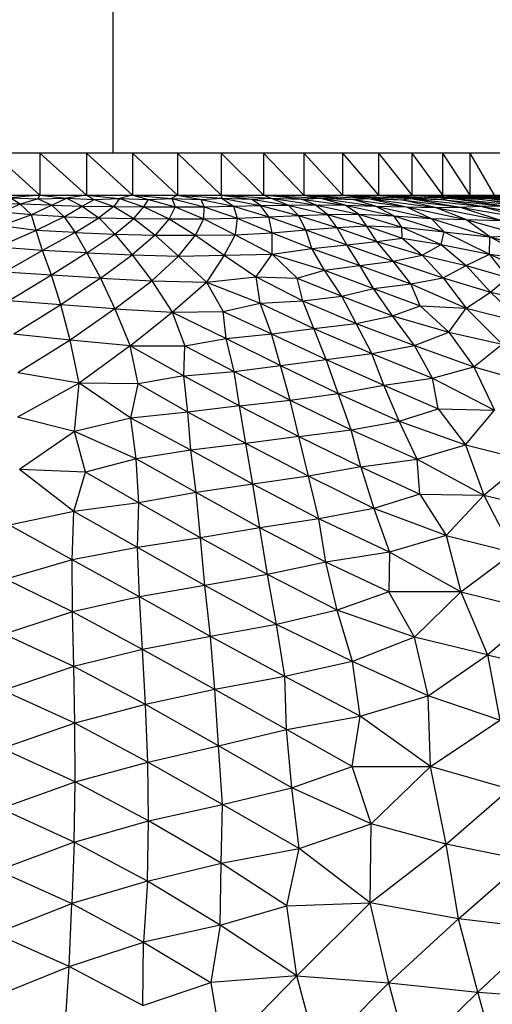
# Paper-space layout '_Posterior' of a CAD drawing. Header units: millimetres. Extents: x -187 to 213, y -209 to 424.
# Tile 22 of 26: x 15 to 37, y 108 to 155. Entities that reach past the tile are written whole.
import ezdxf

# ---------------------------------------------------------------- set-up
doc = ezdxf.new("R2010")
doc.units = ezdxf.units.MM

psp = doc.layouts.new('_Posterior')

# ---------------------------------------------------------------- linework, layer by layer
at = {"color": 7, "linetype": 'Continuous', "lineweight": 25}
for p, q in [((19.325, 148.513), (19.325, 184.403)), ((40.683, 148.513), (-12.3, 148.513)), ((13.625, 148.513), (15.841, 146.502)), ((15.841, 148.513), (15.841, 146.502)), ((15.841, 148.513), (18.054, 146.502)), ((18.054, 148.513), (18.054, 146.502)), ((18.054, 148.513), (20.232, 146.502)), ((20.232, 148.513), (20.232, 146.502)), ((20.232, 148.513), (22.368, 146.502)), ((22.368, 148.513), (22.368, 146.502)), ((22.368, 148.513), (24.447, 146.502)), ((24.447, 148.513), (24.447, 146.502)), ((24.447, 148.513), (26.461, 146.502)), ((26.461, 148.513), (26.461, 146.502)), ((26.461, 148.513), (28.38, 146.502)), ((28.38, 148.513), (28.38, 146.502)), ((28.38, 148.513), (30.204, 146.502)), ((30.204, 148.513), (30.204, 146.502)), ((30.204, 148.513), (31.913, 146.502)), ((31.913, 148.513), (31.913, 146.502)), ((31.913, 148.513), (33.5, 146.502)), ((33.5, 148.513), (33.5, 146.502)), ((33.5, 148.513), (34.949, 146.502)), ((34.949, 148.513), (34.949, 146.502)), ((34.949, 148.513), (36.254, 146.502)), ((36.254, 148.513), (36.254, 146.502)), ((36.254, 148.513), (37.402, 146.502)), ((-12.3, 146.502), (40.683, 146.502)), ((15.841, 146.502), (14.43, 146.385)), ((15.765, 146.332), (15.841, 146.502)), ((15.841, 146.502), (17.1, 146.367)), ((18.054, 146.502), (17.1, 146.367)), ((18.054, 146.502), (18.412, 146.306)), ((18.054, 146.502), (19.629, 146.357)), ((20.232, 146.502), (19.629, 146.357)), ((20.232, 146.502), (20.999, 146.298)), ((20.232, 146.502), (22.105, 146.355)), ((22.368, 146.502), (22.105, 146.355)), ((22.368, 146.502), (23.501, 146.304)), ((22.368, 146.502), (24.482, 146.365)), ((24.447, 146.502), (24.482, 146.365)), ((24.447, 146.502), (25.889, 146.322)), ((24.447, 146.502), (26.786, 146.374)), ((28.266, 146.325), (26.461, 146.502)), ((26.461, 146.502), (29.128, 146.366)), ((26.786, 146.374), (26.461, 146.502)), ((28.38, 146.502), (30.722, 146.302)), ((28.38, 146.502), (31.443, 146.348)), ((28.38, 146.502), (29.128, 146.366)), ((30.204, 146.502), (31.443, 146.348)), ((30.204, 146.502), (33.004, 146.288)), ((30.204, 146.502), (33.446, 146.353)), ((31.913, 146.502), (33.446, 146.353)), ((31.913, 146.502), (34.892, 146.308)), ((31.913, 146.502), (35.239, 146.365)), ((35.239, 146.365), (33.5, 146.502)), ((36.681, 146.316), (33.5, 146.502)), ((33.5, 146.502), (36.921, 146.368)), ((34.949, 146.502), (36.921, 146.368)), ((34.949, 146.502), (38.295, 146.322)), ((34.949, 146.502), (38.401, 146.373)), ((36.254, 146.502), (38.401, 146.373)), ((36.254, 146.502), (39.691, 146.329)), ((36.254, 146.502), (39.706, 146.377)), ((14.899, 146.08), (13.274, 146.103)), ((14.899, 146.08), (14.045, 145.703)), ((14.899, 146.08), (14.43, 146.385)), ((14.43, 146.385), (15.765, 146.332)), ((15.765, 146.332), (14.899, 146.08)), ((15.445, 145.579), (14.899, 146.08)), ((16.413, 146.029), (14.899, 146.08)), ((16.413, 146.029), (15.445, 145.579)), ((15.765, 146.332), (17.1, 146.367)), ((15.765, 146.332), (16.413, 146.029)), ((16.413, 146.029), (17.1, 146.367)), ((16.413, 146.029), (16.989, 145.485)), ((16.413, 146.029), (17.844, 145.994)), ((16.989, 145.485), (17.844, 145.994)), ((17.1, 146.367), (17.844, 145.994)), ((17.1, 146.367), (18.412, 146.306)), ((17.844, 145.994), (18.412, 146.306)), ((17.844, 145.994), (18.634, 145.436)), ((17.844, 145.994), (19.347, 145.97)), ((18.412, 146.306), (19.629, 146.357)), ((18.412, 146.306), (19.347, 145.97)), ((19.629, 146.357), (19.347, 145.97)), ((19.629, 146.357), (20.781, 145.959)), ((19.629, 146.357), (20.999, 146.298)), ((20.781, 145.959), (20.999, 146.298)), ((20.999, 146.298), (22.105, 146.355)), ((20.999, 146.298), (22.261, 145.954)), ((22.105, 146.355), (22.261, 145.954)), ((22.105, 146.355), (23.642, 145.963)), ((22.105, 146.355), (23.501, 146.304)), ((23.501, 146.304), (24.482, 146.365)), ((23.642, 145.963), (23.501, 146.304)), ((23.501, 146.304), (25.039, 145.983)), ((24.482, 146.365), (25.039, 145.983)), ((24.482, 146.365), (26.316, 146.013)), ((24.482, 146.365), (25.889, 146.322)), ((25.039, 145.983), (26.316, 146.013)), ((25.889, 146.322), (26.786, 146.374)), ((26.316, 146.013), (25.889, 146.322)), ((25.889, 146.322), (27.629, 146.038)), ((26.316, 146.013), (27.629, 146.038)), ((26.709, 145.477), (26.316, 146.013)), ((26.316, 146.013), (28.113, 145.548)), ((27.629, 146.038), (26.786, 146.374)), ((26.786, 146.374), (28.907, 146.048)), ((26.786, 146.374), (28.266, 146.325)), ((27.629, 146.038), (28.907, 146.048)), ((28.113, 145.548), (27.629, 146.038)), ((27.629, 146.038), (29.494, 145.597)), ((28.266, 146.325), (29.128, 146.366)), ((28.907, 146.048), (28.266, 146.325)), ((28.266, 146.325), (30.333, 146.03)), ((29.494, 145.597), (28.907, 146.048)), ((28.907, 146.048), (30.97, 145.599)), ((28.907, 146.048), (30.333, 146.03)), ((30.333, 146.03), (29.128, 146.366)), ((29.128, 146.366), (31.771, 145.989)), ((29.128, 146.366), (30.722, 146.302)), ((30.97, 145.599), (30.333, 146.03)), ((30.333, 146.03), (32.649, 145.521)), ((30.333, 146.03), (31.771, 145.989)), ((30.722, 146.302), (31.443, 146.348)), ((31.771, 145.989), (30.722, 146.302)), ((30.722, 146.302), (33.248, 145.949)), ((31.443, 146.348), (33.248, 145.949)), ((31.443, 146.348), (34.617, 145.923)), ((31.443, 146.348), (33.004, 146.288)), ((33.004, 146.288), (33.446, 146.353)), ((34.617, 145.923), (33.004, 146.288)), ((33.004, 146.288), (35.788, 145.94)), ((33.446, 146.353), (35.788, 145.94)), ((33.446, 146.353), (36.734, 145.981)), ((33.446, 146.353), (34.892, 146.308)), ((34.892, 146.308), (35.239, 146.365)), ((36.734, 145.981), (34.892, 146.308)), ((34.892, 146.308), (37.757, 146.001)), ((37.757, 146.001), (35.239, 146.365)), ((35.239, 146.365), (38.726, 146.009)), ((35.239, 146.365), (36.681, 146.316)), ((36.681, 146.316), (36.921, 146.368)), ((38.726, 146.009), (36.681, 146.316)), ((36.681, 146.316), (39.702, 146.011)), ((36.734, 145.981), (37.757, 146.001)), ((39.702, 146.011), (36.921, 146.368)), ((40.545, 146.018), (36.921, 146.368)), ((36.921, 146.368), (38.295, 146.322)), ((15.445, 145.579), (14.022, 145.05)), ((15.445, 145.579), (14.045, 145.703)), ((15.666, 144.832), (15.445, 145.579)), ((16.989, 145.485), (15.445, 145.579)), ((19.347, 145.97), (18.634, 145.436)), ((19.347, 145.97), (20.308, 145.398)), ((19.347, 145.97), (20.781, 145.959)), ((20.308, 145.398), (20.781, 145.959)), ((20.781, 145.959), (21.979, 145.384)), ((20.781, 145.959), (22.261, 145.954)), ((22.261, 145.954), (21.979, 145.384)), ((22.261, 145.954), (23.642, 145.963)), ((22.261, 145.954), (23.631, 145.383)), ((23.631, 145.383), (23.642, 145.963)), ((23.642, 145.963), (25.039, 145.983)), ((23.642, 145.963), (25.214, 145.418)), ((25.039, 145.983), (25.214, 145.418)), ((25.039, 145.983), (26.709, 145.477)), ((26.709, 145.477), (28.113, 145.548)), ((28.113, 145.548), (29.494, 145.597)), ((28.472, 144.857), (28.113, 145.548)), ((28.113, 145.548), (29.94, 144.968)), ((29.494, 145.597), (30.97, 145.599)), ((29.94, 144.968), (29.494, 145.597)), ((29.494, 145.597), (31.344, 145.053)), ((31.344, 145.053), (30.97, 145.599)), ((30.97, 145.599), (33.026, 144.994)), ((30.97, 145.599), (32.649, 145.521)), ((32.649, 145.521), (31.771, 145.989)), ((31.771, 145.989), (34.419, 145.407)), ((31.771, 145.989), (33.248, 145.949)), ((33.248, 145.949), (34.419, 145.407)), ((33.248, 145.949), (36.067, 145.349)), ((33.248, 145.949), (34.617, 145.923)), ((34.617, 145.923), (35.788, 145.94)), ((36.067, 145.349), (34.617, 145.923)), ((34.617, 145.923), (37.764, 145.313)), ((35.788, 145.94), (36.734, 145.981)), ((35.788, 145.94), (37.764, 145.313)), ((35.788, 145.94), (38.79, 145.431)), ((38.79, 145.431), (36.734, 145.981)), ((36.734, 145.981), (39.855, 145.484)), ((16.989, 145.485), (15.666, 144.832)), ((16.989, 145.485), (17.516, 144.733)), ((16.989, 145.485), (18.634, 145.436)), ((17.516, 144.733), (18.634, 145.436)), ((18.634, 145.436), (19.4, 144.663)), ((18.634, 145.436), (20.308, 145.398)), ((19.4, 144.663), (20.308, 145.398)), ((20.308, 145.398), (21.315, 144.615)), ((20.308, 145.398), (21.979, 145.384)), ((21.979, 145.384), (21.315, 144.615)), ((21.979, 145.384), (23.223, 144.604)), ((21.979, 145.384), (23.631, 145.383)), ((23.223, 144.604), (23.631, 145.383)), ((23.631, 145.383), (25.214, 145.418)), ((23.631, 145.383), (25.119, 144.627)), ((25.214, 145.418), (25.119, 144.627)), ((25.214, 145.418), (26.709, 145.477)), ((25.214, 145.418), (26.873, 144.72)), ((26.873, 144.72), (26.709, 145.477)), ((26.709, 145.477), (28.472, 144.857)), ((32.649, 145.521), (35.033, 144.768)), ((32.649, 145.521), (34.419, 145.407)), ((33.026, 144.994), (32.649, 145.521)), ((35.033, 144.768), (34.419, 145.407)), ((34.419, 145.407), (37.2, 144.534)), ((34.419, 145.407), (36.067, 145.349)), ((37.2, 144.534), (36.067, 145.349)), ((36.067, 145.349), (38.756, 144.599)), ((36.067, 145.349), (37.764, 145.313)), ((15.666, 144.832), (13.842, 144.033)), ((15.666, 144.832), (14.022, 145.05)), ((15.96, 143.881), (15.666, 144.832)), ((17.516, 144.733), (15.666, 144.832)), ((17.516, 144.733), (15.96, 143.881)), ((17.516, 144.733), (18.073, 143.765)), ((17.516, 144.733), (19.4, 144.663)), ((18.073, 143.765), (19.4, 144.663)), ((19.4, 144.663), (20.221, 143.668)), ((19.4, 144.663), (21.315, 144.615)), ((21.315, 144.615), (20.221, 143.668)), ((21.315, 144.615), (22.418, 143.607)), ((21.315, 144.615), (23.223, 144.604)), ((22.418, 143.607), (23.223, 144.604)), ((23.223, 144.604), (25.119, 144.627)), ((23.223, 144.604), (24.596, 143.652)), ((25.119, 144.627), (24.596, 143.652)), ((25.119, 144.627), (26.873, 144.72)), ((25.119, 144.627), (26.877, 143.709)), ((26.873, 144.72), (28.472, 144.857)), ((26.877, 143.709), (26.873, 144.72)), ((26.873, 144.72), (28.758, 143.976)), ((28.472, 144.857), (29.94, 144.968)), ((28.758, 143.976), (28.472, 144.857)), ((28.472, 144.857), (30.41, 144.147)), ((29.94, 144.968), (31.344, 145.053)), ((30.41, 144.147), (29.94, 144.968)), ((29.94, 144.968), (31.844, 144.307)), ((31.844, 144.307), (31.344, 145.053)), ((31.344, 145.053), (33.046, 144.462)), ((31.344, 145.053), (33.026, 144.994)), ((33.046, 144.462), (33.026, 144.994)), ((33.026, 144.994), (34.888, 144.159)), ((33.026, 144.994), (35.033, 144.768)), ((34.888, 144.159), (35.033, 144.768)), ((35.033, 144.768), (37.192, 143.709)), ((35.033, 144.768), (37.2, 144.534)), ((37.2, 144.534), (38.756, 144.599)), ((28.758, 143.976), (30.41, 144.147)), ((30.41, 144.147), (31.844, 144.307)), ((31.028, 143.174), (30.41, 144.147)), ((30.41, 144.147), (32.618, 143.38)), ((31.844, 144.307), (33.046, 144.462)), ((32.618, 143.38), (31.844, 144.307)), ((31.844, 144.307), (33.984, 143.662)), ((33.046, 144.462), (33.984, 143.662)), ((33.046, 144.462), (34.888, 144.159)), ((33.984, 143.662), (34.888, 144.159)), ((34.888, 144.159), (36.086, 143.162)), ((34.888, 144.159), (37.192, 143.709)), ((37.192, 143.709), (37.2, 144.534)), ((39.202, 143.447), (37.2, 144.534)), ((37.2, 144.534), (40.297, 143.648)), ((15.96, 143.881), (13.842, 144.033)), ((15.96, 143.881), (14.163, 142.845)), ((16.391, 142.707), (15.96, 143.881)), ((18.073, 143.765), (15.96, 143.881)), ((18.073, 143.765), (16.391, 142.707)), ((18.073, 143.765), (18.714, 142.561)), ((18.073, 143.765), (20.221, 143.668)), ((18.714, 142.561), (20.221, 143.668)), ((20.221, 143.668), (21.155, 142.435)), ((20.221, 143.668), (22.418, 143.607)), ((24.596, 143.652), (26.877, 143.709)), ((26.103, 142.636), (26.877, 143.709)), ((26.877, 143.709), (28.758, 143.976)), ((26.877, 143.709), (28.06, 142.573)), ((26.877, 143.709), (29.357, 142.953)), ((29.357, 142.953), (28.758, 143.976)), ((28.758, 143.976), (31.028, 143.174)), ((32.618, 143.38), (33.984, 143.662)), ((33.984, 143.662), (34.987, 142.58)), ((33.984, 143.662), (36.086, 143.162)), ((36.086, 143.162), (37.192, 143.709)), ((38.054, 142.595), (37.192, 143.709)), ((37.192, 143.709), (40.019, 142.383)), ((37.192, 143.709), (39.202, 143.447)), ((21.155, 142.435), (22.418, 143.607)), ((22.418, 143.607), (24.596, 143.652)), ((22.418, 143.607), (23.745, 142.372)), ((24.596, 143.652), (23.745, 142.372)), ((24.596, 143.652), (26.103, 142.636)), ((31.028, 143.174), (32.618, 143.38)), ((33.446, 142.296), (32.618, 143.38)), ((32.618, 143.38), (34.987, 142.58)), ((16.391, 142.707), (14.163, 142.845)), ((28.06, 142.573), (29.357, 142.953)), ((29.357, 142.953), (31.028, 143.174)), ((30.169, 141.713), (29.357, 142.953)), ((29.357, 142.953), (31.684, 142.075)), ((31.684, 142.075), (31.028, 143.174)), ((31.028, 143.174), (33.446, 142.296)), ((34.987, 142.58), (36.086, 143.162)), ((36.086, 143.162), (37.238, 141.896)), ((36.086, 143.162), (38.054, 142.595)), ((16.391, 142.707), (14.384, 141.481)), ((16.829, 141.297), (16.391, 142.707)), ((18.714, 142.561), (16.391, 142.707)), ((18.714, 142.561), (16.829, 141.297)), ((18.714, 142.561), (19.404, 141.104)), ((18.714, 142.561), (21.155, 142.435)), ((19.404, 141.104), (21.155, 142.435)), ((21.155, 142.435), (22.12, 140.945)), ((21.155, 142.435), (23.745, 142.372)), ((22.12, 140.945), (23.745, 142.372)), ((23.745, 142.372), (26.103, 142.636)), ((23.745, 142.372), (24.546, 140.984)), ((23.745, 142.372), (26.294, 141.372)), ((26.294, 141.372), (26.103, 142.636)), ((26.103, 142.636), (28.323, 141.486)), ((26.103, 142.636), (28.06, 142.573)), ((28.323, 141.486), (28.06, 142.573)), ((28.06, 142.573), (30.169, 141.713)), ((31.684, 142.075), (33.446, 142.296)), ((33.446, 142.296), (34.987, 142.58)), ((33.892, 141.252), (33.446, 142.296)), ((33.446, 142.296), (36.074, 141.137)), ((34.987, 142.58), (36.074, 141.137)), ((34.987, 142.58), (37.238, 141.896)), ((37.238, 141.896), (38.054, 142.595)), ((30.169, 141.713), (31.684, 142.075)), ((32.58, 140.775), (31.684, 142.075)), ((31.684, 142.075), (33.892, 141.252)), ((36.074, 141.137), (37.238, 141.896)), ((37.238, 141.896), (38.737, 140.458)), ((37.238, 141.896), (39.492, 141.411)), ((16.829, 141.297), (14.384, 141.481)), ((24.546, 140.984), (26.294, 141.372)), ((26.294, 141.372), (28.323, 141.486)), ((26.839, 139.922), (26.294, 141.372)), ((26.294, 141.372), (28.849, 140.168)), ((28.323, 141.486), (30.169, 141.713)), ((28.849, 140.168), (28.323, 141.486)), ((28.323, 141.486), (30.852, 140.409)), ((30.852, 140.409), (30.169, 141.713)), ((30.169, 141.713), (32.58, 140.775)), ((16.829, 141.297), (14.601, 139.899)), ((17.283, 139.616), (16.829, 141.297)), ((19.404, 141.104), (16.829, 141.297)), ((19.404, 141.104), (17.283, 139.616)), ((19.404, 141.104), (20.121, 139.355)), ((19.404, 141.104), (22.12, 140.945)), ((20.121, 139.355), (22.12, 140.945)), ((22.12, 140.945), (24.546, 140.984)), ((22.12, 140.945), (22.727, 139.356)), ((22.12, 140.945), (24.68, 139.696)), ((24.68, 139.696), (24.546, 140.984)), ((24.546, 140.984), (26.839, 139.922)), ((32.58, 140.775), (33.892, 141.252)), ((33.892, 141.252), (35.262, 140.001)), ((33.892, 141.252), (36.074, 141.137)), ((35.262, 140.001), (36.074, 141.137)), ((36.074, 141.137), (37.783, 139.426)), ((36.074, 141.137), (38.737, 140.458)), ((28.849, 140.168), (30.852, 140.409)), ((30.852, 140.409), (32.58, 140.775)), ((31.6, 138.984), (30.852, 140.409)), ((30.852, 140.409), (33.622, 139.366)), ((33.622, 139.366), (32.58, 140.775)), ((32.58, 140.775), (35.262, 140.001)), ((24.68, 139.696), (26.839, 139.922)), ((26.839, 139.922), (28.849, 140.168)), ((27.262, 138.421), (26.839, 139.922)), ((26.839, 139.922), (29.441, 138.695)), ((29.441, 138.695), (28.849, 140.168)), ((28.849, 140.168), (31.6, 138.984)), ((33.622, 139.366), (35.262, 140.001)), ((35.262, 140.001), (36.448, 138.357)), ((35.262, 140.001), (37.783, 139.426)), ((17.283, 139.616), (14.601, 139.899)), ((17.283, 139.616), (14.792, 138.071)), ((17.714, 137.577), (17.283, 139.616)), ((20.121, 139.355), (17.283, 139.616)), ((22.727, 139.356), (24.68, 139.696)), ((25.069, 138.136), (24.68, 139.696)), ((24.68, 139.696), (27.262, 138.421)), ((20.121, 139.355), (17.714, 137.577)), ((20.121, 139.355), (22.727, 139.356)), ((20.51, 137.551), (20.121, 139.355)), ((20.121, 139.355), (22.681, 137.925)), ((22.681, 137.925), (22.727, 139.356)), ((22.727, 139.356), (25.069, 138.136)), ((29.441, 138.695), (31.6, 138.984)), ((31.6, 138.984), (33.622, 139.366)), ((32.172, 137.475), (31.6, 138.984)), ((31.6, 138.984), (34.484, 137.808)), ((34.484, 137.808), (33.622, 139.366)), ((33.622, 139.366), (36.448, 138.357)), ((36.448, 138.357), (37.783, 139.426)), ((27.262, 138.421), (29.441, 138.695)), ((30.009, 137.092), (29.441, 138.695)), ((29.441, 138.695), (32.172, 137.475)), ((17.714, 137.577), (14.792, 138.071)), ((22.681, 137.925), (25.069, 138.136)), ((25.069, 138.136), (27.262, 138.421)), ((25.317, 136.502), (25.069, 138.136)), ((25.069, 138.136), (27.728, 136.775)), ((27.728, 136.775), (27.262, 138.421)), ((27.262, 138.421), (30.009, 137.092)), ((34.484, 137.808), (36.448, 138.357)), ((36.448, 138.357), (37.432, 136.3)), ((36.448, 138.357), (39.126, 137.577)), ((17.714, 137.577), (14.785, 135.966)), ((17.485, 135.272), (17.714, 137.577)), ((20.156, 135.918), (17.714, 137.577)), ((20.51, 137.551), (17.714, 137.577)), ((22.681, 137.925), (20.51, 137.551)), ((22.86, 136.196), (22.681, 137.925)), ((22.681, 137.925), (25.317, 136.502)), ((32.172, 137.475), (34.484, 137.808)), ((34.751, 136.36), (34.484, 137.808)), ((34.484, 137.808), (37.432, 136.3)), ((20.156, 135.918), (20.51, 137.551)), ((22.86, 136.196), (20.51, 137.551)), ((30.009, 137.092), (32.172, 137.475)), ((32.897, 135.772), (32.172, 137.475)), ((32.172, 137.475), (34.751, 136.36)), ((25.317, 136.502), (27.728, 136.775)), ((27.728, 136.775), (30.009, 137.092)), ((28.14, 135.035), (27.728, 136.775)), ((27.728, 136.775), (30.619, 135.363)), ((30.619, 135.363), (30.009, 137.092)), ((30.009, 137.092), (32.897, 135.772)), ((22.86, 136.196), (20.156, 135.918)), ((25.317, 136.502), (22.86, 136.196)), ((23.005, 134.388), (22.86, 136.196)), ((25.626, 134.703), (22.86, 136.196)), ((25.626, 134.703), (25.317, 136.502)), ((25.317, 136.502), (28.14, 135.035)), ((32.897, 135.772), (34.751, 136.36)), ((34.751, 136.36), (36.052, 134.638)), ((34.751, 136.36), (37.432, 136.3)), ((36.052, 134.638), (37.432, 136.3)), ((17.485, 135.272), (14.785, 135.966)), ((20.156, 135.918), (17.485, 135.272)), ((20.407, 133.979), (20.156, 135.918)), ((23.005, 134.388), (20.156, 135.918)), ((30.619, 135.363), (32.897, 135.772)), ((33.751, 133.964), (32.897, 135.772)), ((32.897, 135.772), (36.052, 134.638)), ((17.485, 135.272), (14.869, 133.465)), ((18.004, 133.347), (17.485, 135.272)), ((20.407, 133.979), (17.485, 135.272)), ((28.14, 135.035), (30.619, 135.363)), ((31.077, 133.592), (30.619, 135.363)), ((30.619, 135.363), (33.751, 133.964)), ((28.14, 135.035), (25.626, 134.703)), ((28.59, 133.148), (28.14, 135.035)), ((28.14, 135.035), (31.077, 133.592)), ((23.005, 134.388), (20.407, 133.979)), ((25.626, 134.703), (23.005, 134.388)), ((23.265, 132.379), (23.005, 134.388)), ((25.958, 132.77), (23.005, 134.388)), ((25.958, 132.77), (25.626, 134.703)), ((28.59, 133.148), (25.626, 134.703)), ((33.751, 133.964), (36.052, 134.638)), ((36.052, 134.638), (36.921, 132.255)), ((36.052, 134.638), (38.928, 133.92)), ((20.407, 133.979), (18.004, 133.347)), ((20.541, 131.892), (20.407, 133.979)), ((23.265, 132.379), (20.407, 133.979)), ((31.077, 133.592), (33.751, 133.964)), ((33.873, 132.295), (33.751, 133.964)), ((33.751, 133.964), (36.921, 132.255)), ((36.921, 132.255), (38.928, 133.92)), ((17.459, 131.483), (14.869, 133.465)), ((18.004, 133.347), (14.869, 133.465)), ((31.077, 133.592), (28.59, 133.148)), ((31.077, 133.592), (31.699, 131.618)), ((31.077, 133.592), (33.873, 132.295)), ((17.459, 131.483), (18.004, 133.347)), ((20.541, 131.892), (18.004, 133.347)), ((28.59, 133.148), (25.958, 132.77)), ((29.082, 131.132), (28.59, 133.148)), ((31.699, 131.618), (28.59, 133.148)), ((25.958, 132.77), (23.265, 132.379)), ((26.286, 130.7), (25.958, 132.77)), ((29.082, 131.132), (25.958, 132.77)), ((23.265, 132.379), (20.541, 131.892)), ((23.474, 130.226), (23.265, 132.379)), ((26.286, 130.7), (23.265, 132.379)), ((33.873, 132.295), (31.699, 131.618)), ((33.873, 132.295), (35.136, 130.329)), ((33.873, 132.295), (36.921, 132.255)), ((35.136, 130.329), (36.921, 132.255)), ((36.921, 132.255), (38.321, 129.532)), ((36.921, 132.255), (40.236, 131.455)), ((20.541, 131.892), (17.459, 131.483)), ((20.476, 129.758), (20.541, 131.892)), ((23.474, 130.226), (20.541, 131.892)), ((31.699, 131.618), (29.082, 131.132)), ((31.699, 131.618), (32.447, 129.547)), ((35.136, 130.329), (31.699, 131.618)), ((17.459, 131.483), (14.396, 130.823)), ((17.371, 129.177), (17.459, 131.483)), ((20.476, 129.758), (17.459, 131.483)), ((29.082, 131.132), (26.286, 130.7)), ((29.425, 129.071), (29.082, 131.132)), ((32.447, 129.547), (29.082, 131.132)), ((17.371, 129.177), (14.396, 130.823)), ((26.286, 130.7), (23.474, 130.226)), ((26.641, 128.476), (26.286, 130.7)), ((29.425, 129.071), (26.286, 130.7)), ((23.474, 130.226), (20.476, 129.758)), ((23.677, 127.954), (23.474, 130.226)), ((26.641, 128.476), (23.474, 130.226)), ((35.136, 130.329), (32.447, 129.547)), ((35.136, 130.329), (35.834, 127.652)), ((35.136, 130.329), (38.321, 129.532)), ((20.476, 129.758), (17.371, 129.177)), ((20.571, 127.417), (20.476, 129.758)), ((23.677, 127.954), (20.476, 129.758)), ((17.371, 129.177), (14.228, 128.255)), ((17.394, 126.703), (17.371, 129.177)), ((20.571, 127.417), (17.371, 129.177)), ((32.447, 129.547), (29.425, 129.071)), ((32.447, 129.547), (32.412, 127.653)), ((35.834, 127.652), (32.447, 129.547)), ((35.834, 127.652), (38.321, 129.532)), ((29.425, 129.071), (26.641, 128.476)), ((29.956, 126.782), (29.425, 129.071)), ((32.412, 127.653), (29.425, 129.071)), ((17.394, 126.703), (14.228, 128.255)), ((26.641, 128.476), (23.677, 127.954)), ((27.068, 126.105), (26.641, 128.476)), ((29.956, 126.782), (26.641, 128.476)), ((23.677, 127.954), (20.571, 127.417)), ((23.94, 125.539), (23.677, 127.954)), ((27.068, 126.105), (23.677, 127.954)), ((20.571, 127.417), (17.394, 126.703)), ((20.716, 124.926), (20.571, 127.417)), ((23.94, 125.539), (20.571, 127.417)), ((32.412, 127.653), (29.956, 126.782)), ((33.629, 125.504), (32.412, 127.653)), ((35.834, 127.652), (32.412, 127.653)), ((35.834, 127.652), (33.629, 125.504)), ((35.834, 127.652), (37.093, 124.665)), ((35.834, 127.652), (39.496, 126.747)), ((17.394, 126.703), (14.151, 125.651)), ((17.451, 124.11), (17.394, 126.703)), ((20.716, 124.926), (17.394, 126.703)), ((29.956, 126.782), (27.068, 126.105)), ((30.688, 124.353), (29.956, 126.782)), ((33.629, 125.504), (29.956, 126.782)), ((37.093, 124.665), (39.496, 126.747)), ((27.068, 126.105), (23.94, 125.539)), ((27.465, 123.633), (27.068, 126.105)), ((30.688, 124.353), (27.068, 126.105)), ((17.451, 124.11), (14.151, 125.651)), ((23.94, 125.539), (20.716, 124.926)), ((24.142, 123.017), (23.94, 125.539)), ((27.465, 123.633), (23.94, 125.539)), ((33.629, 125.504), (30.688, 124.353)), ((34.274, 122.724), (33.629, 125.504)), ((37.093, 124.665), (33.629, 125.504)), ((20.716, 124.926), (17.451, 124.11)), ((20.854, 122.304), (20.716, 124.926)), ((24.142, 123.017), (20.716, 124.926)), ((34.274, 122.724), (37.093, 124.665)), ((37.093, 124.665), (37.68, 121.553)), ((37.093, 124.665), (40.652, 123.782)), ((17.451, 124.11), (14.106, 122.971)), ((17.504, 121.411), (17.451, 124.11)), ((20.854, 122.304), (17.451, 124.11)), ((30.688, 124.353), (27.465, 123.633)), ((31.05, 121.744), (30.688, 124.353)), ((34.274, 122.724), (30.688, 124.353)), ((27.465, 123.633), (24.142, 123.017)), ((27.552, 121.109), (27.465, 123.633)), ((31.05, 121.744), (27.465, 123.633)), ((17.504, 121.411), (14.106, 122.971)), ((24.142, 123.017), (20.854, 122.304)), ((24.318, 120.342), (24.142, 123.017)), ((27.552, 121.109), (24.142, 123.017)), ((31.05, 121.744), (34.274, 122.724)), ((34.392, 119.364), (34.274, 122.724)), ((37.68, 121.553), (34.274, 122.724)), ((20.854, 122.304), (17.504, 121.411)), ((20.972, 119.571), (20.854, 122.304)), ((24.318, 120.342), (20.854, 122.304)), ((27.552, 121.109), (31.05, 121.744)), ((30.661, 119.363), (31.05, 121.744)), ((34.392, 119.364), (31.05, 121.744)), ((17.504, 121.411), (14.052, 120.206)), ((17.516, 118.627), (17.504, 121.411)), ((20.972, 119.571), (17.504, 121.411)), ((34.392, 119.364), (37.68, 121.553)), ((24.318, 120.342), (27.552, 121.109)), ((27.8, 118.339), (27.552, 121.109)), ((30.661, 119.363), (27.552, 121.109)), ((20.972, 119.571), (24.318, 120.342)), ((24.504, 117.554), (24.318, 120.342)), ((27.8, 118.339), (24.318, 120.342)), ((17.516, 118.627), (14.052, 120.206)), ((17.516, 118.627), (20.972, 119.571)), ((21.003, 116.774), (20.972, 119.571)), ((24.504, 117.554), (20.972, 119.571)), ((27.8, 118.339), (30.661, 119.363)), ((30.661, 119.363), (34.392, 119.364)), ((31.573, 116.627), (30.661, 119.363)), ((31.573, 116.627), (34.392, 119.364)), ((35.125, 115.667), (34.392, 119.364)), ((38.142, 118.285), (34.392, 119.364)), ((13.98, 117.354), (17.516, 118.627)), ((17.474, 115.766), (17.516, 118.627)), ((21.003, 116.774), (17.516, 118.627)), ((24.504, 117.554), (27.8, 118.339)), ((28.151, 115.456), (27.8, 118.339)), ((31.573, 116.627), (27.8, 118.339)), ((35.125, 115.667), (38.142, 118.285)), ((21.003, 116.774), (24.504, 117.554)), ((24.455, 114.77), (24.504, 117.554)), ((28.151, 115.456), (24.504, 117.554)), ((17.474, 115.766), (13.98, 117.354)), ((17.474, 115.766), (21.003, 116.774)), ((20.957, 113.901), (21.003, 116.774)), ((24.455, 114.77), (21.003, 116.774)), ((28.151, 115.456), (31.573, 116.627)), ((31.527, 112.885), (31.573, 116.627)), ((35.125, 115.667), (31.573, 116.627)), ((17.474, 115.766), (13.865, 114.422)), ((17.474, 115.766), (17.363, 112.844)), ((20.957, 113.901), (17.474, 115.766)), ((31.527, 112.885), (35.125, 115.667)), ((35.723, 112.112), (35.125, 115.667)), ((38.89, 114.906), (35.125, 115.667)), ((24.455, 114.77), (28.151, 115.456)), ((27.571, 112.741), (28.151, 115.456)), ((31.527, 112.885), (28.151, 115.456)), ((20.957, 113.901), (24.455, 114.77)), ((24.394, 111.818), (24.455, 114.77)), ((27.571, 112.741), (24.455, 114.77)), ((35.723, 112.112), (38.89, 114.906)), ((13.865, 114.422), (17.363, 112.844)), ((20.957, 113.901), (17.363, 112.844)), ((20.957, 113.901), (20.766, 111.012)), ((24.394, 111.818), (20.957, 113.901)), ((13.724, 111.416), (17.363, 112.844)), ((17.234, 109.851), (17.363, 112.844)), ((17.363, 112.844), (20.766, 111.012)), ((27.571, 112.741), (31.527, 112.885)), ((28.033, 109.413), (31.527, 112.885)), ((32.409, 109.076), (31.527, 112.885)), ((35.723, 112.112), (31.527, 112.885)), ((24.394, 111.818), (27.571, 112.741)), ((28.033, 109.413), (27.571, 112.741)), ((32.409, 109.076), (35.723, 112.112)), ((36.639, 108.632), (35.723, 112.112)), ((39.79, 111.626), (35.723, 112.112)), ((17.234, 109.851), (13.724, 111.416)), ((24.394, 111.818), (20.766, 111.012)), ((24.394, 111.818), (23.959, 109.091)), ((28.033, 109.413), (24.394, 111.818)), ((36.639, 108.632), (39.79, 111.626)), ((17.234, 109.851), (20.766, 111.012)), ((20.732, 107.998), (20.766, 111.012)), ((20.766, 111.012), (23.959, 109.091)), ((13.552, 108.359), (17.234, 109.851)), ((17.031, 106.869), (17.234, 109.851)), ((20.732, 107.998), (17.234, 109.851)), ((20.732, 107.998), (23.959, 109.091)), ((28.033, 109.413), (23.959, 109.091)), ((23.959, 109.091), (24.516, 105.789)), ((28.033, 109.413), (24.516, 105.789)), ((29.04, 105.698), (28.033, 109.413)), ((28.033, 109.413), (32.409, 109.076)), ((29.04, 105.698), (32.409, 109.076)), ((33.37, 105.443), (32.409, 109.076)), ((32.409, 109.076), (36.639, 108.632)), ((33.37, 105.443), (36.639, 108.632)), ((37.581, 105.185), (36.639, 108.632)), ((36.639, 108.632), (40.751, 108.343))]:
    psp.add_line(p, q, dxfattribs=at)

doc.saveas('drawing.dxf')
